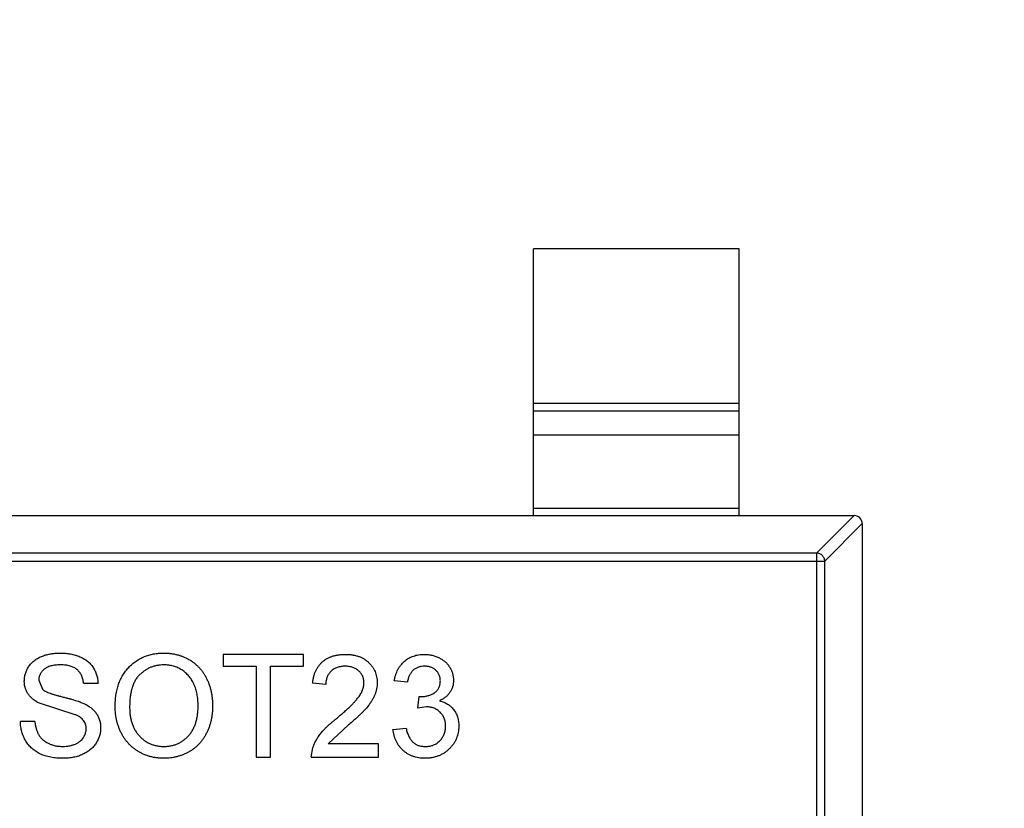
# Model space of a CAD drawing. Header units: millimetres. Extents: x -16 to 538, y -56 to 87.
# Tile 127 of 162: x 468.45 to 470.85, y 14.24 to 16.16. Entities that reach past the tile are written whole.
import ezdxf

# ---------------------------------------------------------------- set-up
doc = ezdxf.new("R2010")
doc.units = ezdxf.units.MM
doc.header["$LTSCALE"] = 1.21
doc.header["$MEASUREMENT"] = 0
doc.header["$PDMODE"] = 3
doc.header["$PDSIZE"] = 0.3125
doc.layers.get('0').update_dxf_attribs({"linetype": 'CONTINUOUS'})
doc.layers.get('DEFPOINTS').update_dxf_attribs({"linetype": 'CONTINUOUS'})
doc.layers.add('Dim', color=3, linetype='CONTINUOUS', lineweight=25)
doc.styles.get("Standard").update_dxf_attribs({"font": 'txt', "width": 0.8})
doc.dimstyles.get("Standard").update_dxf_attribs({"dimtxt": 0.15625, "dimasz": 0.1875, "dimexe": 0.125, "dimexo": 0.0625, "dimgap": 0.09, "dimtad": 0, "dimtih": 1, "dimtoh": 1, "dimzin": 4, "dimdsep": 46, "dimtxsty": 'STANDARD', "dimblk": '_FILLED', "dimblk1": '_FILLED', "dimblk2": '_FILLED', "dimcen": 0.09, "dimazin": 1, "dimtp": 0.01, "dimtm": 0.01, "dimtfac": 1, "dimtofl": 0, "dimtmove": 0, "dimatfit": 3, "dimldrblk": '_FILLED', "dimfxl": 1, "dimtolj": 1, "dimtzin": 4, "dimarcsym": 0})

# ---------------------------------------------------------------- blocks, each defined once
blk = doc.blocks.new('_FILLED')
at = {"color": 0, "linetype": 'ByBlock'}
blk.add_solid([(0, 0), (-1, 0.16667), (-1, -0.16667)], dxfattribs=at)
blk = doc.blocks.new('*D19')
at = {"color": 0, "linetype": 'ByBlock', "lineweight": -2}
for p, q in [((450.6432, 37.0225), (532.5397, 37.0225)), ((532.4147, 37.0225), (532.4147, 16.4209)), ((532.4147, -12.0275), (532.4147, 8.5742)), ((450.6432, -12.0275), (532.5397, -12.0275))]:
    blk.add_line(p, q, dxfattribs=at)
at = {"layer": 'DEFPOINTS', "color": 0, "linetype": 'ByBlock'}
for p in [(450.5807, 37.0225), (450.5807, -12.0275)]:
    blk.add_point(p, dxfattribs=at)
at = {"color": 0, "linetype": 'ByBlock', "lineweight": -2, "xscale": 2.54, "yscale": 2.54, "zscale": 2.54}
for p, rotation in [((532.4147, 37.0225), 90), ((532.4147, -12.0275), 270)]:
    blk.add_blockref('_FILLED', p, dxfattribs=dict(at, rotation=rotation))
at = {"color": 0, "linetype": 'ByBlock', "lineweight": -2, "insert": (532.4147, 12.4975), "char_height": 2.5, "attachment_point": 5, "rotation": 90}
blk.add_mtext('\\A1;49.05', dxfattribs=at)

msp = doc.modelspace()

# ---------------------------------------------------------------- linework, layer by layer
at = {"color": 7, "linetype": 'Continuous'}
for p, q in [((470.2003, 15.6017), (469.7003, 15.6017)), ((469.7003, 14.9517), (469.7003, 15.6017)), ((470.2003, 14.9517), (470.2003, 15.6017)), ((469.7003, 15.2256), (470.2003, 15.2256)), ((470.2003, 15.2058), (469.7003, 15.2058)), ((470.2003, 15.1477), (469.7003, 15.1477)), ((469.7003, 14.9695), (470.2003, 14.9695)), ((467.5203, 14.9517), (470.4803, 14.9517)), ((470.3892, 14.8603), (470.4806, 14.9517)), ((470.5003, 14.932), (470.4089, 14.8406)), ((470.5003, 14.9317), (470.5003, 13.2717)), ((467.5918, 14.8406), (470.4089, 14.8406)), ((470.3892, 14.8603), (467.6114, 14.8603)), ((470.3892, 14.8603), (470.3892, 13.3431)), ((470.4089, 13.3628), (470.4089, 14.8406)), ((469.1398, 14.6135), (468.9443, 14.6135)), ((468.9443, 14.6135), (468.9443, 14.5847)), ((469.1398, 14.5847), (469.1398, 14.6135)), ((468.9443, 14.5847), (469.0244, 14.5847)), ((469.0244, 14.5847), (469.0244, 14.3635)), ((469.0597, 14.5847), (469.1398, 14.5847)), ((469.0597, 14.3635), (469.0597, 14.5847)), ((468.4956, 14.5506), (468.5045, 14.5285)), ((468.6045, 14.543), (468.6398, 14.543)), ((469.1943, 14.5398), (469.1622, 14.543)), ((469.393, 14.5462), (469.3609, 14.5494)), ((469.4183, 14.4821), (469.4216, 14.511)), ((469.4216, 14.511), (469.4262, 14.5106)), ((468.5843, 14.4666), (468.4972, 14.4943)), ((469.4391, 14.4855), (469.4183, 14.4821)), ((468.4859, 14.4501), (468.4507, 14.4501)), ((469.2499, 14.442), (469.2002, 14.3956)), ((469.3577, 14.4309), (469.3898, 14.4341)), ((469.159, 14.3635), (469.1624, 14.3858)), ((469.3225, 14.3956), (469.2002, 14.3956)), ((469.3225, 14.3635), (469.3225, 14.3956)), ((469.0244, 14.3635), (469.0597, 14.3635)), ((469.159, 14.3635), (469.3225, 14.3635))]:
    msp.add_line(p, q, dxfattribs=at)
msp.add_arc((470.4803, 14.9317), 0.02, 0, 90, dxfattribs=at)
for points, knots in [([(470.4089, 14.8406), (470.4088, 14.8431), (470.4077, 14.8482), (470.4033, 14.8547), (470.3968, 14.8591), (470.3917, 14.8602), (470.3892, 14.8603)], [0, 0, 0, 0, 0.249032, 0.5, 0.750968, 1, 1, 1, 1]), ([(468.4603, 14.5483), (468.4604, 14.5514), (468.4607, 14.5576), (468.4628, 14.5666), (468.4661, 14.5753), (468.4699, 14.5822), (468.4736, 14.5874), (468.4767, 14.5912), (468.4802, 14.5947), (468.4839, 14.5979), (468.488, 14.6009), (468.4922, 14.6037), (468.4969, 14.6061), (468.5035, 14.6091), (468.5123, 14.6122), (468.5234, 14.6149), (468.5351, 14.6164), (468.543, 14.6166), (468.5471, 14.6167)], [0, 0, 0, 0, 0.074995, 0.149165, 0.223664, 0.300412, 0.33957, 0.378921, 0.418096, 0.45823, 0.498427, 0.539708, 0.582216, 0.625824, 0.715481, 0.807384, 0.901634, 1, 1, 1, 1]), ([(468.5471, 14.6167), (468.5515, 14.6166), (468.5602, 14.6164), (468.5728, 14.6148), (468.5845, 14.612), (468.5937, 14.6088), (468.6005, 14.6056), (468.6053, 14.6031), (468.6098, 14.6002), (468.614, 14.597), (468.6179, 14.5937), (468.6214, 14.59), (468.6248, 14.5861), (468.6287, 14.5805), (468.6329, 14.5732), (468.6365, 14.5636), (468.639, 14.5535), (468.6395, 14.5466), (468.6398, 14.543)], [0, 0, 0, 0, 0.100475, 0.195644, 0.286083, 0.372983, 0.415026, 0.456052, 0.495939, 0.535566, 0.574087, 0.612519, 0.651081, 0.689513, 0.766237, 0.84235, 0.919974, 1, 1, 1, 1]), ([(468.6814, 14.4852), (468.6815, 14.4903), (468.6817, 14.5), (468.6833, 14.5142), (468.6859, 14.5276), (468.6895, 14.5402), (468.6942, 14.5519), (468.6998, 14.5628), (468.7067, 14.5728), (468.7144, 14.582), (468.723, 14.5901), (468.7322, 14.5973), (468.7421, 14.6033), (468.7525, 14.6083), (468.7636, 14.6121), (468.7753, 14.6147), (468.7875, 14.6165), (468.7959, 14.6167), (468.8002, 14.6167)], [0, 0, 0, 0, 0.075226, 0.146575, 0.2145, 0.27953, 0.342403, 0.403496, 0.463762, 0.523864, 0.583252, 0.641302, 0.698898, 0.756295, 0.814628, 0.874325, 0.935783, 1, 1, 1, 1]), ([(468.8002, 14.6167), (468.803, 14.6167), (468.8086, 14.6166), (468.8169, 14.6159), (468.825, 14.6145), (468.8328, 14.6127), (468.8405, 14.6104), (468.8479, 14.6077), (468.8551, 14.6042), (468.8621, 14.6004), (468.8688, 14.5961), (468.8751, 14.5914), (468.881, 14.5863), (468.8865, 14.5808), (468.8915, 14.5748), (468.8962, 14.5685), (468.9004, 14.5617), (468.9042, 14.5546), (468.9076, 14.5472), (468.9106, 14.5395), (468.9131, 14.5315), (468.9151, 14.5233), (468.9166, 14.5149), (468.9178, 14.5062), (468.9185, 14.4972), (468.9186, 14.4912), (468.9186, 14.4881)], [0, 0, 0, 0, 0.043099, 0.085587, 0.126908, 0.167967, 0.20845, 0.249025, 0.289281, 0.33001, 0.370598, 0.410466, 0.450033, 0.489688, 0.529116, 0.569037, 0.609703, 0.650759, 0.692509, 0.734219, 0.776707, 0.819552, 0.863351, 0.907839, 0.953334, 1, 1, 1, 1]), ([(469.1622, 14.543), (469.1625, 14.5458), (469.1632, 14.5513), (469.1648, 14.5591), (469.167, 14.5665), (469.1697, 14.5733), (469.173, 14.5796), (469.1768, 14.5855), (469.1813, 14.5908), (469.1862, 14.5956), (469.1916, 14.5998), (469.1976, 14.6035), (469.204, 14.6066), (469.2108, 14.6092), (469.218, 14.6111), (469.2257, 14.6125), (469.2339, 14.6134), (469.2395, 14.6135), (469.2423, 14.6135)], [0, 0, 0, 0, 0.070675, 0.137493, 0.201473, 0.262869, 0.32255, 0.380737, 0.43822, 0.495487, 0.553484, 0.611346, 0.670644, 0.731587, 0.794183, 0.859445, 0.928208, 1, 1, 1, 1]), ([(469.2423, 14.6135), (469.2452, 14.6135), (469.2509, 14.6134), (469.2591, 14.6124), (469.2668, 14.6109), (469.2741, 14.6087), (469.281, 14.6059), (469.2873, 14.6025), (469.2932, 14.5985), (469.2986, 14.5938), (469.3034, 14.5887), (469.3077, 14.5833), (469.3112, 14.5776), (469.3142, 14.5716), (469.3165, 14.5652), (469.3181, 14.5586), (469.3191, 14.5517), (469.3192, 14.5469), (469.3193, 14.5445)], [0, 0, 0, 0, 0.074712, 0.145539, 0.213339, 0.278615, 0.342094, 0.40389, 0.465063, 0.526577, 0.587328, 0.64638, 0.704345, 0.761672, 0.819418, 0.878039, 0.937796, 1, 1, 1, 1]), ([(469.3609, 14.5494), (469.3614, 14.5519), (469.3624, 14.5568), (469.3644, 14.5638), (469.3669, 14.5704), (469.3698, 14.5765), (469.3731, 14.5823), (469.3769, 14.5876), (469.3811, 14.5924), (469.3857, 14.5968), (469.3907, 14.6008), (469.396, 14.6042), (469.4016, 14.6071), (469.4076, 14.6094), (469.4138, 14.6113), (469.4203, 14.6126), (469.4271, 14.6134), (469.4317, 14.6135), (469.4341, 14.6135)], [0, 0, 0, 0, 0.071036, 0.139343, 0.204958, 0.268332, 0.330129, 0.390664, 0.450861, 0.510587, 0.570374, 0.629455, 0.687994, 0.747581, 0.807839, 0.870034, 0.93381, 1, 1, 1, 1]), ([(469.4341, 14.6135), (469.4373, 14.6134), (469.4437, 14.6132), (469.4532, 14.6116), (469.4622, 14.6089), (469.4707, 14.6051), (469.4786, 14.6005), (469.4856, 14.595), (469.4916, 14.5887), (469.4964, 14.5816), (469.5003, 14.5741), (469.5031, 14.5663), (469.5048, 14.5582), (469.5051, 14.5527), (469.5052, 14.55)], [0, 0, 0, 0, 0.092054, 0.181008, 0.26913, 0.357137, 0.443549, 0.526433, 0.607453, 0.688385, 0.767854, 0.845531, 0.922529, 1, 1, 1, 1]), ([(468.5485, 14.5879), (468.5463, 14.5879), (468.542, 14.5879), (468.5357, 14.5873), (468.53, 14.5865), (468.5247, 14.5853), (468.5199, 14.5837), (468.5155, 14.5819), (468.5116, 14.5796), (468.5082, 14.577), (468.5052, 14.5742), (468.5027, 14.5712), (468.5004, 14.5682), (468.4987, 14.5649), (468.4972, 14.5616), (468.4963, 14.558), (468.4957, 14.5544), (468.4956, 14.5519), (468.4956, 14.5506)], [0, 0, 0, 0, 0.091511, 0.177143, 0.257108, 0.331198, 0.400592, 0.465625, 0.526973, 0.585443, 0.641399, 0.695044, 0.746782, 0.796959, 0.847545, 0.897439, 0.947649, 1, 1, 1, 1]), ([(468.6045, 14.543), (468.6043, 14.5448), (468.6039, 14.5483), (468.6028, 14.5534), (468.6013, 14.5581), (468.5995, 14.5625), (468.5973, 14.5665), (468.5948, 14.5702), (468.5919, 14.5736), (468.5886, 14.5766), (468.585, 14.5793), (468.581, 14.5816), (468.5765, 14.5835), (468.5717, 14.5851), (468.5665, 14.5864), (468.5608, 14.5873), (468.5548, 14.5878), (468.5506, 14.5879), (468.5485, 14.5879)], [0, 0, 0, 0, 0.067155, 0.131403, 0.192732, 0.251253, 0.307704, 0.362699, 0.417778, 0.472304, 0.527873, 0.58523, 0.645057, 0.707952, 0.774434, 0.84494, 0.920404, 1, 1, 1, 1]), ([(468.8004, 14.5879), (468.7976, 14.5878), (468.792, 14.5877), (468.7839, 14.5865), (468.776, 14.5847), (468.7684, 14.5821), (468.7612, 14.5787), (468.7543, 14.5746), (468.7476, 14.5698), (468.7412, 14.5642), (468.7353, 14.5578), (468.7303, 14.5503), (468.7261, 14.5417), (468.7226, 14.5323), (468.7199, 14.5218), (468.7181, 14.5104), (468.7169, 14.4979), (468.7168, 14.4893), (468.7167, 14.4848)], [0, 0, 0, 0, 0.055943, 0.110382, 0.164048, 0.216759, 0.269601, 0.323009, 0.377581, 0.433449, 0.490922, 0.550625, 0.613117, 0.679861, 0.751358, 0.828261, 0.910795, 1, 1, 1, 1]), ([(468.8834, 14.4884), (468.8834, 14.4909), (468.8833, 14.4957), (468.8828, 14.5029), (468.882, 14.5098), (468.881, 14.5165), (468.8795, 14.5229), (468.8778, 14.5291), (468.8757, 14.5351), (468.8734, 14.5408), (468.8707, 14.5463), (468.8678, 14.5514), (468.8645, 14.5562), (468.861, 14.5608), (468.8571, 14.5649), (468.853, 14.5688), (468.8486, 14.5723), (468.8439, 14.5756), (468.839, 14.5785), (468.8339, 14.581), (468.8287, 14.5832), (468.8233, 14.5849), (468.8178, 14.5862), (468.8121, 14.5872), (468.8063, 14.5878), (468.8024, 14.5879), (468.8004, 14.5879)], [0, 0, 0, 0, 0.050852, 0.099752, 0.147438, 0.194086, 0.239171, 0.28334, 0.326577, 0.368936, 0.410572, 0.451051, 0.490877, 0.530044, 0.568937, 0.607578, 0.64642, 0.685679, 0.724799, 0.763513, 0.802173, 0.84074, 0.879649, 0.919071, 0.959098, 1, 1, 1, 1]), ([(469.2416, 14.5847), (469.2399, 14.5847), (469.2365, 14.5846), (469.2315, 14.584), (469.2268, 14.5831), (469.2224, 14.5818), (469.2182, 14.5801), (469.2143, 14.578), (469.2106, 14.5757), (469.2073, 14.5728), (469.2042, 14.5697), (469.2016, 14.5663), (469.1994, 14.5626), (469.1975, 14.5586), (469.1961, 14.5543), (469.195, 14.5497), (469.1944, 14.5449), (469.1943, 14.5415), (469.1943, 14.5398)], [0, 0, 0, 0, 0.070696, 0.138358, 0.20337, 0.2657, 0.327256, 0.386512, 0.445858, 0.505173, 0.56378, 0.622343, 0.680824, 0.739795, 0.800801, 0.864239, 0.930631, 1, 1, 1, 1]), ([(469.2872, 14.5442), (469.2872, 14.5456), (469.2871, 14.5484), (469.2865, 14.5524), (469.2856, 14.5563), (469.2841, 14.56), (469.2824, 14.5635), (469.2801, 14.5669), (469.2776, 14.5701), (469.2746, 14.573), (469.2714, 14.5758), (469.2678, 14.5781), (469.2641, 14.5802), (469.2601, 14.5819), (469.2558, 14.5831), (469.2513, 14.584), (469.2465, 14.5846), (469.2433, 14.5847), (469.2416, 14.5847)], [0, 0, 0, 0, 0.061762, 0.121174, 0.179421, 0.236843, 0.294322, 0.353191, 0.412721, 0.474522, 0.537057, 0.599591, 0.662367, 0.725246, 0.790316, 0.857724, 0.927232, 1, 1, 1, 1]), ([(469.4351, 14.5847), (469.4324, 14.5846), (469.4272, 14.5844), (469.4198, 14.5825), (469.4131, 14.5795), (469.4081, 14.576), (469.4045, 14.5726), (469.4021, 14.5697), (469.4, 14.5665), (469.3981, 14.563), (469.3964, 14.5593), (469.395, 14.5552), (469.3938, 14.5508), (469.3933, 14.5478), (469.393, 14.5462)], [0, 0, 0, 0, 0.127797, 0.246795, 0.362284, 0.477652, 0.536237, 0.59559, 0.656344, 0.719085, 0.784349, 0.852876, 0.924551, 1, 1, 1, 1]), ([(469.4731, 14.5489), (469.4731, 14.5502), (469.473, 14.5527), (469.4725, 14.5563), (469.4717, 14.5598), (469.4705, 14.5631), (469.469, 14.5662), (469.4671, 14.5692), (469.465, 14.572), (469.4625, 14.5746), (469.4598, 14.577), (469.4568, 14.579), (469.4537, 14.5808), (469.4503, 14.5822), (469.4468, 14.5833), (469.443, 14.5841), (469.4391, 14.5846), (469.4364, 14.5847), (469.4351, 14.5847)], [0, 0, 0, 0, 0.065093, 0.127304, 0.188122, 0.247131, 0.306077, 0.365678, 0.426103, 0.487841, 0.550317, 0.611805, 0.672737, 0.734883, 0.79768, 0.862475, 0.929775, 1, 1, 1, 1]), ([(469.5052, 14.55), (469.5051, 14.5474), (469.5048, 14.5423), (469.5032, 14.5348), (469.5004, 14.5277), (469.4967, 14.521), (469.4918, 14.5147), (469.4859, 14.5092), (469.4789, 14.5043), (469.4737, 14.5017), (469.4711, 14.5004)], [0, 0, 0, 0, 0.121951, 0.240787, 0.35855, 0.479066, 0.601519, 0.727551, 0.859932, 1, 1, 1, 1]), ([(468.4972, 14.4943), (468.4943, 14.4958), (468.4886, 14.4989), (468.4809, 14.5044), (468.4745, 14.5105), (468.4693, 14.5172), (468.4652, 14.5243), (468.4624, 14.532), (468.4606, 14.54), (468.4604, 14.5455), (468.4603, 14.5483)], [0, 0, 0, 0, 0.144805, 0.279512, 0.406394, 0.527502, 0.645393, 0.761885, 0.878942, 1, 1, 1, 1]), ([(468.5045, 14.5285), (468.5054, 14.5278), (468.5073, 14.5261), (468.5109, 14.524), (468.5153, 14.5218), (468.5206, 14.5196), (468.5268, 14.5174), (468.5339, 14.5152), (468.5418, 14.5129), (468.5504, 14.5108), (468.5591, 14.5086), (468.5674, 14.5064), (468.575, 14.5044), (468.5819, 14.5024), (468.5881, 14.5005), (468.5936, 14.4985), (468.5985, 14.4968), (468.6014, 14.4955), (468.6028, 14.495)], [0, 0, 0, 0, 0.032743, 0.07241, 0.119611, 0.174673, 0.237345, 0.308352, 0.38763, 0.474784, 0.563332, 0.645136, 0.720203, 0.789134, 0.851497, 0.907331, 0.956969, 1, 1, 1, 1]), ([(469.22, 14.457), (469.2232, 14.4598), (469.2294, 14.465), (469.2382, 14.4727), (469.2462, 14.4799), (469.2533, 14.4866), (469.2595, 14.4929), (469.265, 14.4987), (469.2697, 14.5039), (469.2736, 14.5088), (469.2768, 14.5134), (469.2796, 14.5179), (469.2819, 14.5224), (469.2839, 14.5268), (469.2854, 14.5312), (469.2864, 14.5356), (469.2871, 14.5399), (469.2872, 14.5428), (469.2872, 14.5442)], [0, 0, 0, 0, 0.11141, 0.214526, 0.309417, 0.396087, 0.474284, 0.544374, 0.60642, 0.660582, 0.709794, 0.756451, 0.800767, 0.843168, 0.884295, 0.923885, 0.962359, 1, 1, 1, 1]), ([(469.3193, 14.5445), (469.3192, 14.5421), (469.3191, 14.5371), (469.318, 14.5297), (469.3161, 14.5224), (469.3137, 14.515), (469.3104, 14.5077), (469.3061, 14.5002), (469.3009, 14.4925), (469.2959, 14.486), (469.2912, 14.4805), (469.2871, 14.476), (469.2823, 14.4712), (469.277, 14.466), (469.271, 14.4605), (469.2645, 14.4546), (469.2574, 14.4484), (469.2525, 14.4442), (469.2499, 14.442)], [0, 0, 0, 0, 0.057945, 0.116018, 0.174826, 0.234683, 0.296827, 0.364061, 0.436192, 0.51426, 0.556976, 0.604856, 0.657675, 0.715751, 0.77884, 0.847501, 0.921228, 1, 1, 1, 1]), ([(469.4262, 14.5106), (469.4292, 14.5107), (469.435, 14.511), (469.4434, 14.5128), (469.4514, 14.5157), (469.4576, 14.5191), (469.4621, 14.5224), (469.465, 14.5253), (469.4676, 14.5284), (469.4696, 14.532), (469.4712, 14.5357), (469.4723, 14.5399), (469.473, 14.5443), (469.4731, 14.5474), (469.4731, 14.5489)], [0, 0, 0, 0, 0.129789, 0.254605, 0.378435, 0.50292, 0.565018, 0.624848, 0.683448, 0.742765, 0.802757, 0.86522, 0.930779, 1, 1, 1, 1]), ([(468.6028, 14.495), (468.6046, 14.4941), (468.6081, 14.4925), (468.6131, 14.4897), (468.6178, 14.4868), (468.6221, 14.4838), (468.626, 14.4805), (468.6296, 14.4771), (468.6328, 14.4735), (468.6356, 14.4698), (468.6381, 14.4659), (468.6403, 14.4618), (468.6421, 14.4576), (468.6436, 14.4533), (468.6447, 14.4488), (468.6456, 14.4442), (468.6461, 14.4394), (468.6462, 14.4361), (468.6462, 14.4345)], [0, 0, 0, 0, 0.074931, 0.147078, 0.216364, 0.282503, 0.346688, 0.408836, 0.469262, 0.528432, 0.587001, 0.644416, 0.702189, 0.759767, 0.81849, 0.877633, 0.93802, 1, 1, 1, 1]), ([(468.8, 14.3603), (468.7972, 14.3604), (468.7915, 14.3605), (468.7831, 14.3613), (468.7749, 14.3626), (468.7669, 14.3644), (468.7592, 14.3669), (468.7517, 14.3698), (468.7444, 14.3732), (468.7374, 14.3771), (468.7307, 14.3815), (468.7245, 14.3863), (468.7186, 14.3915), (468.7132, 14.3972), (468.7081, 14.4031), (468.7035, 14.4095), (468.6993, 14.4162), (468.6956, 14.4234), (468.6922, 14.4307), (468.6894, 14.4382), (468.6869, 14.4458), (468.6849, 14.4535), (468.6834, 14.4613), (468.6823, 14.4692), (468.6815, 14.4772), (468.6815, 14.4825), (468.6814, 14.4852)], [0, 0, 0, 0, 0.044697, 0.088534, 0.131409, 0.173814, 0.215715, 0.257247, 0.298848, 0.340604, 0.382029, 0.42297, 0.463632, 0.504048, 0.544591, 0.584964, 0.626265, 0.667979, 0.709943, 0.751382, 0.792619, 0.833948, 0.875008, 0.916446, 0.957907, 1, 1, 1, 1]), ([(468.7167, 14.4848), (468.7168, 14.4812), (468.7169, 14.4742), (468.7181, 14.4639), (468.7199, 14.4542), (468.7224, 14.4451), (468.7258, 14.4366), (468.7299, 14.4287), (468.7347, 14.4214), (468.7403, 14.4147), (468.7464, 14.4087), (468.7529, 14.4035), (468.7598, 14.3991), (468.7671, 14.3955), (468.7748, 14.3926), (468.7828, 14.3906), (468.7912, 14.3894), (468.797, 14.3893), (468.7999, 14.3892)], [0, 0, 0, 0, 0.075964, 0.148125, 0.217201, 0.2833, 0.347202, 0.4093, 0.470426, 0.531588, 0.591739, 0.650258, 0.707303, 0.764208, 0.821148, 0.879119, 0.938423, 1, 1, 1, 1]), ([(468.7999, 14.3892), (468.8029, 14.3893), (468.8087, 14.3894), (468.8172, 14.3906), (468.8254, 14.3927), (468.8331, 14.3955), (468.8404, 14.3992), (468.8474, 14.4036), (468.8539, 14.4089), (468.86, 14.4149), (468.8655, 14.4218), (468.8704, 14.4293), (468.8743, 14.4375), (468.8777, 14.4464), (468.8802, 14.4559), (468.8821, 14.4662), (468.8832, 14.4771), (468.8833, 14.4846), (468.8834, 14.4884)], [0, 0, 0, 0, 0.061055, 0.119545, 0.176806, 0.232956, 0.288583, 0.344667, 0.401662, 0.46054, 0.520477, 0.581213, 0.643431, 0.707961, 0.775371, 0.846414, 0.921152, 1, 1, 1, 1]), ([(468.9186, 14.4881), (468.9186, 14.485), (468.9185, 14.4789), (468.9178, 14.4698), (468.9166, 14.461), (468.9149, 14.4525), (468.9128, 14.4441), (468.9102, 14.436), (468.907, 14.4282), (468.9035, 14.4207), (468.8995, 14.4135), (468.8951, 14.4067), (468.8903, 14.4004), (468.8851, 14.3945), (468.8795, 14.3891), (468.8735, 14.3841), (468.8671, 14.3796), (468.8603, 14.3755), (468.8532, 14.372), (468.8461, 14.3689), (468.8387, 14.3662), (468.8313, 14.3641), (468.8236, 14.3624), (468.8159, 14.3612), (468.808, 14.3605), (468.8027, 14.3604), (468.8, 14.3603)], [0, 0, 0, 0, 0.04756, 0.093962, 0.139112, 0.183626, 0.227457, 0.270703, 0.313611, 0.35626, 0.398366, 0.439557, 0.480045, 0.519888, 0.559658, 0.599421, 0.639208, 0.679668, 0.72002, 0.759859, 0.79956, 0.839199, 0.878956, 0.918794, 0.959083, 1, 1, 1, 1]), ([(469.4859, 14.439), (469.4859, 14.4407), (469.4858, 14.4439), (469.4852, 14.4487), (469.4842, 14.4532), (469.4827, 14.4575), (469.4808, 14.4615), (469.4786, 14.4654), (469.4759, 14.469), (469.4728, 14.4724), (469.4694, 14.4755), (469.4657, 14.4782), (469.4618, 14.4805), (469.4577, 14.4823), (469.4534, 14.4838), (469.4488, 14.4848), (469.444, 14.4854), (469.4407, 14.4855), (469.4391, 14.4855)], [0, 0, 0, 0, 0.067051, 0.13118, 0.193722, 0.254499, 0.314763, 0.375117, 0.436023, 0.498297, 0.560571, 0.621619, 0.681973, 0.742853, 0.804272, 0.867473, 0.932273, 1, 1, 1, 1]), ([(469.4711, 14.5004), (469.4729, 14.5), (469.4764, 14.4991), (469.4814, 14.4972), (469.4862, 14.4951), (469.4907, 14.4926), (469.4948, 14.4898), (469.4987, 14.4866), (469.5023, 14.483), (469.5055, 14.4792), (469.5085, 14.475), (469.511, 14.4706), (469.5132, 14.4659), (469.515, 14.461), (469.5163, 14.4558), (469.5173, 14.4503), (469.5179, 14.4446), (469.518, 14.4407), (469.518, 14.4388)], [0, 0, 0, 0, 0.065828, 0.128938, 0.190858, 0.251186, 0.310974, 0.37005, 0.429672, 0.489507, 0.549975, 0.610075, 0.670915, 0.732909, 0.796711, 0.861825, 0.929892, 1, 1, 1, 1]), ([(468.6109, 14.4328), (468.6109, 14.4346), (468.6107, 14.4381), (468.6096, 14.4433), (468.6076, 14.448), (468.6049, 14.4525), (468.6012, 14.4565), (468.5966, 14.4603), (468.5908, 14.4637), (468.5866, 14.4656), (468.5843, 14.4666)], [0, 0, 0, 0, 0.117768, 0.230176, 0.339843, 0.450625, 0.566943, 0.696021, 0.839438, 1, 1, 1, 1]), ([(469.1624, 14.3858), (469.1634, 14.3887), (469.1656, 14.3947), (469.17, 14.4033), (469.1751, 14.4118), (469.1801, 14.4188), (469.1847, 14.4244), (469.1886, 14.4287), (469.1928, 14.4332), (469.1975, 14.4377), (469.2025, 14.4424), (469.208, 14.4472), (469.2138, 14.4521), (469.2179, 14.4554), (469.22, 14.457)], [0, 0, 0, 0, 0.100388, 0.204407, 0.310686, 0.422157, 0.480685, 0.543238, 0.6095, 0.679555, 0.753841, 0.831641, 0.913813, 1, 1, 1, 1]), ([(468.5554, 14.3603), (468.5527, 14.3604), (468.5473, 14.3604), (468.5395, 14.3609), (468.532, 14.3617), (468.5248, 14.3629), (468.518, 14.3644), (468.5115, 14.3662), (468.5054, 14.3683), (468.4995, 14.3707), (468.494, 14.3736), (468.4888, 14.3766), (468.4839, 14.3801), (468.4794, 14.3839), (468.475, 14.388), (468.4711, 14.3925), (468.4674, 14.3973), (468.4641, 14.4024), (468.4611, 14.4077), (468.4584, 14.4132), (468.4562, 14.419), (468.4543, 14.4249), (468.4528, 14.4309), (468.4517, 14.4372), (468.4509, 14.4436), (468.4508, 14.4479), (468.4507, 14.4501)], [0, 0, 0, 0, 0.052493, 0.102825, 0.151397, 0.198033, 0.242876, 0.285999, 0.327849, 0.368395, 0.407852, 0.446838, 0.485166, 0.523341, 0.561602, 0.59992, 0.638496, 0.677791, 0.71729, 0.756605, 0.796068, 0.835886, 0.875714, 0.916263, 0.95776, 1, 1, 1, 1]), ([(468.4859, 14.4501), (468.4863, 14.4469), (468.4871, 14.4408), (468.4892, 14.4322), (468.4918, 14.4245), (468.4952, 14.4175), (468.4996, 14.4114), (468.5049, 14.4058), (468.5113, 14.401), (468.5186, 14.3968), (468.5266, 14.3934), (468.5353, 14.3909), (468.5444, 14.3895), (468.5507, 14.3893), (468.5538, 14.3892)], [0, 0, 0, 0, 0.093796, 0.180188, 0.260363, 0.334847, 0.407093, 0.481448, 0.559271, 0.64227, 0.728586, 0.815978, 0.906035, 1, 1, 1, 1]), ([(468.5538, 14.3892), (468.5567, 14.3892), (468.5622, 14.3893), (468.5702, 14.3906), (468.5777, 14.3923), (468.5845, 14.3949), (468.5908, 14.3981), (468.5962, 14.402), (468.6009, 14.4063), (468.6045, 14.4113), (468.6074, 14.4165), (468.6095, 14.4218), (468.6107, 14.4273), (468.6109, 14.431), (468.6109, 14.4328)], [0, 0, 0, 0, 0.105584, 0.205868, 0.300947, 0.393002, 0.480949, 0.562874, 0.641461, 0.717742, 0.791772, 0.862716, 0.931777, 1, 1, 1, 1]), ([(468.6462, 14.4345), (468.6461, 14.4312), (468.6458, 14.4248), (468.6436, 14.4152), (468.6401, 14.4059), (468.636, 14.3986), (468.6321, 14.393), (468.6288, 14.3889), (468.6252, 14.3852), (468.6213, 14.3816), (468.6171, 14.3784), (468.6126, 14.3753), (468.6078, 14.3725), (468.601, 14.3691), (468.5919, 14.3655), (468.5803, 14.3626), (468.5681, 14.3606), (468.5597, 14.3604), (468.5554, 14.3603)], [0, 0, 0, 0, 0.074816, 0.148535, 0.223872, 0.301297, 0.340894, 0.38034, 0.420127, 0.45995, 0.500831, 0.541907, 0.584439, 0.62808, 0.717267, 0.80786, 0.901925, 1, 1, 1, 1]), ([(469.4355, 14.3603), (469.4329, 14.3604), (469.4277, 14.3605), (469.4202, 14.3615), (469.4129, 14.3629), (469.406, 14.3652), (469.3995, 14.3679), (469.3933, 14.3713), (469.3874, 14.3753), (469.3819, 14.3799), (469.3769, 14.385), (469.3724, 14.3904), (469.3686, 14.3963), (469.3652, 14.4025), (469.3624, 14.4091), (469.3603, 14.416), (469.3586, 14.4233), (469.358, 14.4283), (469.3577, 14.4309)], [0, 0, 0, 0, 0.067794, 0.133464, 0.196934, 0.258481, 0.319787, 0.380431, 0.44099, 0.502867, 0.564806, 0.625526, 0.685604, 0.746041, 0.807347, 0.869717, 0.93379, 1, 1, 1, 1]), ([(469.3898, 14.4341), (469.3902, 14.4321), (469.391, 14.4284), (469.3926, 14.4231), (469.3943, 14.4181), (469.3964, 14.4136), (469.3984, 14.4095), (469.4008, 14.4058), (469.4034, 14.4026), (469.4061, 14.3997), (469.4091, 14.3972), (469.4123, 14.395), (469.4158, 14.3932), (469.4195, 14.3918), (469.4235, 14.3906), (469.4276, 14.3898), (469.4321, 14.3893), (469.4351, 14.3892), (469.4367, 14.3892)], [0, 0, 0, 0, 0.082566, 0.15976, 0.233155, 0.301356, 0.365752, 0.426437, 0.484185, 0.539549, 0.593156, 0.647048, 0.701446, 0.757, 0.81384, 0.873058, 0.934963, 1, 1, 1, 1]), ([(469.518, 14.4388), (469.5179, 14.4361), (469.5178, 14.4308), (469.5167, 14.423), (469.5148, 14.4156), (469.5122, 14.4084), (469.509, 14.4015), (469.5049, 14.395), (469.5001, 14.3888), (469.4947, 14.383), (469.4887, 14.3777), (469.4823, 14.3731), (469.4754, 14.3691), (469.4682, 14.3659), (469.4606, 14.3634), (469.4526, 14.3616), (469.4442, 14.3605), (469.4384, 14.3604), (469.4355, 14.3603)], [0, 0, 0, 0, 0.063503, 0.124805, 0.18492, 0.244376, 0.303775, 0.364133, 0.425376, 0.488388, 0.551743, 0.61386, 0.67564, 0.737737, 0.800417, 0.864658, 0.930985, 1, 1, 1, 1]), ([(469.4367, 14.3892), (469.4385, 14.3892), (469.442, 14.3893), (469.4472, 14.39), (469.4522, 14.3911), (469.4568, 14.3927), (469.4611, 14.3947), (469.4652, 14.3972), (469.469, 14.4001), (469.4725, 14.4035), (469.4757, 14.4071), (469.4784, 14.4111), (469.4807, 14.4152), (469.4827, 14.4195), (469.4841, 14.4241), (469.4852, 14.4289), (469.4858, 14.4339), (469.4859, 14.4373), (469.4859, 14.439)], [0, 0, 0, 0, 0.069461, 0.135658, 0.19962, 0.261651, 0.322053, 0.38234, 0.443223, 0.50493, 0.56682, 0.6276, 0.687476, 0.747351, 0.808174, 0.870133, 0.933721, 1, 1, 1, 1])]:
    msp.add_open_spline(points, degree=3, knots=knots, dxfattribs=at)

# ---------------------------------------------------------------- dimensions: what is measured, and where the dimension line sits
at = {"layer": 'Dim'}
dim = msp.add_linear_dim(base=(532.4147, -12.0275), p1=(450.5807, 37.0225), p2=(450.5807, -12.0275), angle=90, dimstyle='STANDARD', override={"dimtxt": 2.5, "dimasz": 2.54, "dimtih": 0, "dimtoh": 0, "dimzin": 0, "dimcen": 0.198, "dimadec": 0, "dimazin": 0, "dimtp": 0, "dimtm": 0, "dimtdec": 4, "dimtzin": 0}, dxfattribs=at)
dim.commit()
dim.dimension.update_dxf_attribs({"geometry": '*D19', "text_midpoint": (532.4147, 12.4975)})

doc.saveas('drawing.dxf')
